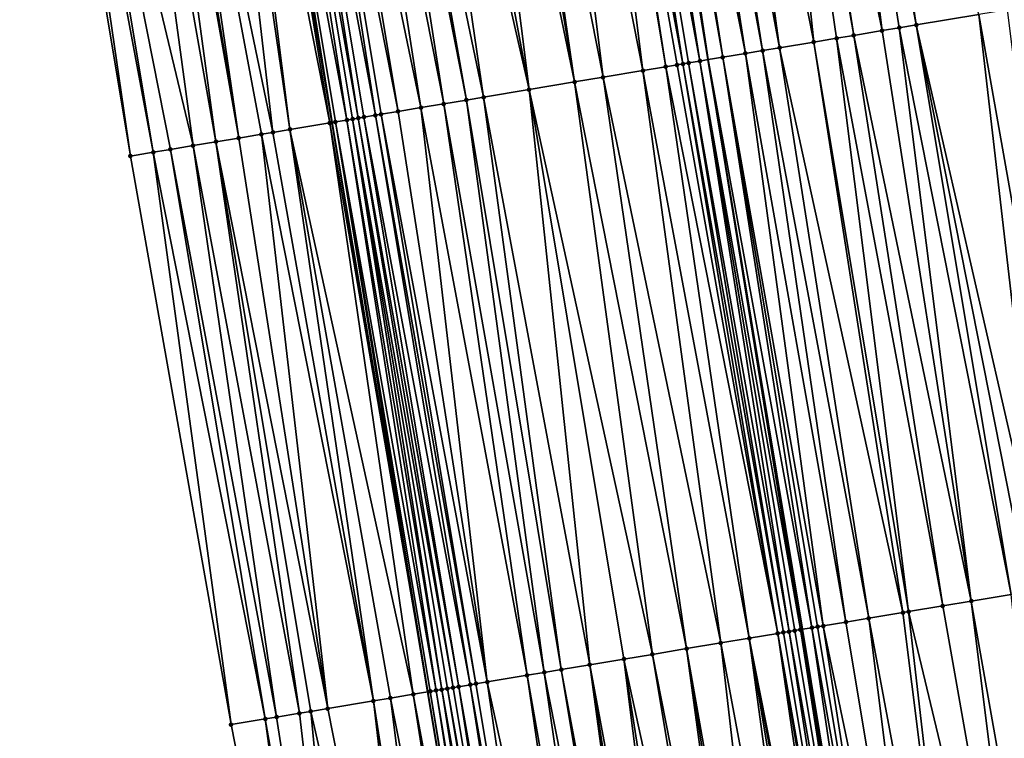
# Model space of a CAD drawing. Header units: feet. Extents: x 2004186 to 2014793, y 836912 to 864902.
# Tile 60 of 256: x 2010700 to 2010734, y 838800 to 838825. Entities that reach past the tile are written whole.
import ezdxf

# ---------------------------------------------------------------- set-up
doc = ezdxf.new("R2010")
doc.units = ezdxf.units.FT
doc.header["$LTSCALE"] = 100
doc.header["$MEASUREMENT"] = 0
for name, color, linetype, lineweight in [('EP_Travel Lane', 5, 'Continuous', 40), ('GPL_Skip Line', 2, 'Continuous', 40), ('Road Shots', 4, 'Continuous', 200), ('Road X-Section', 30, 'Continuous', 13)]:
    doc.layers.add(name, color=color, linetype=linetype, lineweight=lineweight)
doc.layers.add('I-77 SB_MM21-27-Surface-Border', color=7, linetype='Continuous')
doc.layers.add('I-77 SB_MM21-27-Surface-TIN', color=7, linetype='Continuous')

msp = doc.modelspace()

# ---------------------------------------------------------------- linework, layer by layer
at = {"layer": 'EP_Travel Lane'}
msp.add_polyline3d([(2010737.655808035, 838663.5846829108, 336.5289589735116), (2010734.349612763, 838683.306958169, 336.1584794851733), (2010731.043587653, 838703.0282183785, 335.8164885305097), (2010727.737536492, 838722.7496339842, 335.445164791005), (2010724.431395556, 838742.4715851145, 335.0739262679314), (2010721.126314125, 838762.1872160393, 334.6534164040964), (2010717.823790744, 838781.8875875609, 334.2796812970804), (2010714.517765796, 838801.6088467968, 333.8752959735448), (2010711.211708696, 838821.3302978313, 333.5080483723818), (2010707.905695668, 838841.0514859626, 333.1194361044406), (2010704.599668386, 838860.7727591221, 332.7477164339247), (2010701.31809101, 838880.6679107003, 332.3697871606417), (2010698.178557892, 838900.2814350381, 331.9895608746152), (2010695.062147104, 838920.0207179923, 331.6087217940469), (2010691.951200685, 838939.7253897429, 331.2219086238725), (2010688.832852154, 838959.4769463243, 330.849229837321), (2010685.713309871, 838979.2360641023, 330.4957122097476), (2010682.557209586, 838998.9693545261, 330.1328863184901)], dxfattribs=at)
at = {"layer": 'GPL_Skip Line'}
msp.add_polyline3d([(2010750.367047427, 838665.6936070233, 336.7888659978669), (2010747.100887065, 838685.4217515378, 336.404670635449), (2010743.834805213, 838705.149421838, 336.0325966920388), (2010740.568739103, 838724.876997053, 335.6381390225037), (2010737.302553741, 838744.6052925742, 335.266714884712), (2010734.036848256, 838764.3306895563, 334.8815007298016), (2010730.772435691, 838784.0482770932, 334.4930614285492), (2010727.506295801, 838803.7762979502, 334.1080396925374), (2010724.240141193, 838823.5044077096, 333.7415232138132), (2010720.973913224, 838843.2329605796, 333.3961509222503), (2010717.669784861, 838862.9544825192, 333.0178327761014), (2010714.44341832, 838882.7694372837, 332.6201112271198), (2010711.342535, 838902.4597906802, 332.2265500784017), (2010708.17743877, 838922.1981546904, 331.8566821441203), (2010704.898222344, 838941.8991542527, 331.5020541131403), (2010701.554104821, 838961.6087121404, 331.1166306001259), (2010698.209082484, 838981.3236028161, 330.737704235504), (2010694.878118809, 839001.0287114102, 330.3897662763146)], dxfattribs=at)
at = {"layer": 'I-77 SB_MM21-27-Surface-Border', "color": 3, "linetype": 'ByBlock', "lineweight": -2}
msp.add_polyline3d([(2010734.337000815, 838663.034767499, 336.496269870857), (2010730.282657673, 838682.6329244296, 336.1057350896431), (2010727.21508574, 838702.393204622, 335.7456162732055), (2010722.371591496, 838721.8600565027, 335.3682595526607), (2010718.711778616, 838741.5241396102, 335.0273288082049), (2010715.247907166, 838761.2123987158, 334.6093363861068), (2010711.581007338, 838780.8465231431, 334.2089059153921), (2010707.704265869, 838800.4728627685, 333.8067905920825), (2010704.2220327, 838820.1652578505, 333.4545269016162), (2010700.937210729, 838839.8897376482, 333.0523599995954), (2010697.849630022, 838859.6473225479, 332.6777965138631), (2010695.188057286, 838879.6877958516, 332.323686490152), (2010692.403490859, 838899.3273310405, 331.960470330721), (2010690.327000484, 838919.2361042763, 331.6040598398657), (2010688.825763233, 838939.2017480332, 331.2144851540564), (2010687.103591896, 838959.1882503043, 330.8689807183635), (2010684.204075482, 838978.9842045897, 330.4831046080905), (2010679.142003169, 838998.3987579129, 330.0737423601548)], dxfattribs=at)
at = {"layer": 'I-77 SB_MM21-27-Surface-TIN', "color": 128, "linetype": 'ByBlock', "lineweight": -2}
for points in [[(2010727.766242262, 838844.3666948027, 333.5341931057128), (2010726.188074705, 838844.1032797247, 333.5022831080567), (2010730.262120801, 838824.5096647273, 333.8676094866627)], [(2010728.555330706, 838844.4983743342, 333.5486030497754), (2010727.766242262, 838844.3666948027, 333.5341931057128), (2010731.445755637, 838824.7071709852, 333.8881907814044)], [(2010727.766242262, 838844.3666948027, 333.5341931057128), (2010730.85393337, 838824.6084469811, 333.879482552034), (2010731.445755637, 838824.7071709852, 333.8881907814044)], [(2010727.766242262, 838844.3666948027, 333.5341931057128), (2010730.262120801, 838824.5096647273, 333.8676094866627), (2010730.85393337, 838824.6084469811, 333.879482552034)], [(2010728.555330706, 838844.4983743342, 333.5486030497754), (2010731.445755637, 838824.7071709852, 333.8881907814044), (2010733.615731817, 838825.0693920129, 333.9327810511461)], [(2010725.793543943, 838844.0373591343, 333.490619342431), (2010724.018112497, 838843.7409747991, 333.4523830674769), (2010727.894881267, 838824.1144712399, 333.8166143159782)], [(2010726.188074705, 838844.1032797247, 333.5022831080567), (2010725.793543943, 838844.0373591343, 333.490619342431), (2010729.275776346, 838824.3449686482, 333.8446160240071)], [(2010725.793543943, 838844.0373591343, 333.490619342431), (2010728.683961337, 838824.2462010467, 333.8335390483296), (2010729.275776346, 838824.3449686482, 333.8446160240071)], [(2010725.793543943, 838844.0373591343, 333.490619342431), (2010727.894881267, 838824.1144712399, 333.8166143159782), (2010728.683961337, 838824.2462010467, 333.8335390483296)], [(2010726.188074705, 838844.1032797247, 333.5022831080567), (2010729.275776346, 838824.3449686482, 333.8446160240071), (2010730.262120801, 838824.5096647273, 333.8676094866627)], [(2010724.018112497, 838843.7409747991, 333.4523830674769), (2010723.031742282, 838843.5764333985, 333.4375710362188), (2010726.711255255, 838823.9169119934, 333.7931540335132)], [(2010724.018112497, 838843.7409747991, 333.4523830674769), (2010726.711255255, 838823.9169119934, 333.7931540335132), (2010727.894881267, 838824.1144712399, 333.8166143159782)], [(2010721.256308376, 838843.2800638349, 333.4001496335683), (2010721.059031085, 838843.2471750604, 333.3982632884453), (2010724.240141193, 838823.5044077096, 333.7415232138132)], [(2010721.650827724, 838843.3460529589, 333.4155941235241), (2010721.256308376, 838843.2800638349, 333.4001496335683), (2010724.738538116, 838823.5876893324, 333.7563762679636)], [(2010721.256308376, 838843.2800638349, 333.4001496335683), (2010724.240141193, 838823.5044077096, 333.7415232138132), (2010724.738538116, 838823.5876893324, 333.7563762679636)], [(2010722.439915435, 838843.477736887, 333.4302466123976), (2010721.650827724, 838843.3460529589, 333.4155941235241), (2010725.527607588, 838823.7194827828, 333.77675889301)], [(2010721.650827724, 838843.3460529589, 333.4155941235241), (2010724.738538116, 838823.5876893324, 333.7563762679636), (2010725.527607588, 838823.7194827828, 333.77675889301)], [(2010722.834462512, 838843.5435595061, 333.4365056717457), (2010722.439915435, 838843.477736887, 333.4302466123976), (2010726.11942555, 838823.8182326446, 333.7868720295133)], [(2010722.439915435, 838843.477736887, 333.4302466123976), (2010725.527607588, 838823.7194827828, 333.77675889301), (2010726.11942555, 838823.8182326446, 333.7868720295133)], [(2010723.031742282, 838843.5764333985, 333.4375710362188), (2010722.834462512, 838843.5435595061, 333.4365056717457), (2010726.11942555, 838823.8182326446, 333.7868720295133)], [(2010723.031742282, 838843.5764333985, 333.4375710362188), (2010726.11942555, 838823.8182326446, 333.7868720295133), (2010726.711255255, 838823.9169119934, 333.7931540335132)], [(2010719.480867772, 838842.9837344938, 333.3649471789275), (2010718.099997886, 838842.7530858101, 333.3281722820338), (2010721.976775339, 838823.1265301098, 333.6914402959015)], [(2010719.678139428, 838843.0166571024, 333.3687000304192), (2010719.480867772, 838842.9837344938, 333.3649471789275), (2010722.76584791, 838823.2583049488, 333.7108117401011)], [(2010719.480867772, 838842.9837344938, 333.3649471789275), (2010721.976775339, 838823.1265301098, 333.6914402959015), (2010722.76584791, 838823.2583049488, 333.7108117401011)], [(2010720.269939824, 838843.1155124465, 333.3847866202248), (2010719.678139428, 838843.0166571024, 333.3687000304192), (2010723.357645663, 838823.3571761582, 333.7275179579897)], [(2010719.678139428, 838843.0166571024, 333.3687000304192), (2010723.160374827, 838823.3242486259, 333.7235540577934), (2010723.357645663, 838823.3571761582, 333.7275179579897)], [(2010719.678139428, 838843.0166571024, 333.3687000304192), (2010722.76584791, 838823.2583049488, 333.7108117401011), (2010723.160374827, 838823.3242486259, 333.7235540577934)], [(2010720.664478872, 838843.1813832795, 333.3937054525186), (2010720.269939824, 838843.1155124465, 333.3847866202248), (2010723.949478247, 838823.4558382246, 333.7328609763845)], [(2010720.269939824, 838843.1155124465, 333.3847866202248), (2010723.554927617, 838823.390036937, 333.727854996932), (2010723.949478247, 838823.4558382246, 333.7328609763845)], [(2010720.269939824, 838843.1155124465, 333.3847866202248), (2010723.357645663, 838823.3571761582, 333.7275179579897), (2010723.554927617, 838823.390036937, 333.727854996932)], [(2010720.861762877, 838843.2142317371, 333.3933676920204), (2010720.664478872, 838843.1813832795, 333.3937054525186), (2010723.949478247, 838823.4558382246, 333.7328609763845)], [(2010720.861762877, 838843.2142317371, 333.3933676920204), (2010724.240141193, 838823.5044077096, 333.7415232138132), (2010720.973913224, 838843.2329605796, 333.3961509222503)], [(2010720.861762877, 838843.2142317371, 333.3933676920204), (2010723.949478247, 838823.4558382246, 333.7328609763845), (2010724.240141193, 838823.5044077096, 333.7415232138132)], [(2010721.059031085, 838843.2471750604, 333.3982632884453), (2010720.973913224, 838843.2329605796, 333.3961509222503), (2010724.240141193, 838823.5044077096, 333.7415232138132)], [(2010718.099997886, 838842.7530858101, 333.3281722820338), (2010716.71911634, 838842.5225071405, 333.2952597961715), (2010720.595861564, 838822.8961449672, 333.6695382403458)], [(2010718.099997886, 838842.7530858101, 333.3281722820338), (2010720.595861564, 838822.8961449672, 333.6695382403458), (2010721.976775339, 838823.1265301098, 333.6914402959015)], [(2010715.535491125, 838842.3249431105, 333.2711771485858), (2010714.3518624, 838842.1274001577, 333.2482572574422), (2010718.03134687, 838822.4680499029, 333.6159893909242)], [(2010716.324568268, 838842.4566904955, 333.2893303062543), (2010715.535491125, 838842.3249431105, 333.2711771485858), (2010719.609520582, 838822.7314280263, 333.6454113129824)], [(2010715.535491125, 838842.3249431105, 333.2711771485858), (2010718.03134687, 838822.4680499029, 333.6159893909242), (2010719.609520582, 838822.7314280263, 333.6454113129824)], [(2010716.71911634, 838842.5225071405, 333.2952597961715), (2010716.324568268, 838842.4566904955, 333.2893303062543), (2010719.609520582, 838822.7314280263, 333.6454113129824)], [(2010716.71911634, 838842.5225071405, 333.2952597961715), (2010719.609520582, 838822.7314280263, 333.6454113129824), (2010720.595861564, 838822.8961449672, 333.6695382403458)], [(2010713.562769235, 838841.9957489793, 333.2354114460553), (2010712.379132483, 838841.7982542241, 333.2151504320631), (2010716.453154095, 838822.2047862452, 333.5927866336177)], [(2010714.3518624, 838842.1274001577, 333.2482572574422), (2010713.562769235, 838841.9957489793, 333.2354114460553), (2010718.03134687, 838822.4680499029, 333.6159893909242)], [(2010713.562769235, 838841.9957489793, 333.2354114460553), (2010716.453154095, 838822.2047862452, 333.5927866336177), (2010718.03134687, 838822.4680499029, 333.6159893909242)], [(2010711.195500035, 838841.600733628, 333.1934638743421), (2010710.209130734, 838841.4361867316, 333.1783486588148), (2010714.283163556, 838821.8426514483, 333.5528814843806)], [(2010711.984581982, 838841.7324521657, 333.2100256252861), (2010711.195500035, 838841.600733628, 333.1934638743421), (2010715.072249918, 838821.9743434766, 333.567753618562)], [(2010711.195500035, 838841.600733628, 333.1934638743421), (2010714.283163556, 838821.8426514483, 333.5528814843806), (2010715.072249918, 838821.9743434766, 333.567753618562)], [(2010712.379132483, 838841.7982542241, 333.2151504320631), (2010711.984581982, 838841.7324521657, 333.2100256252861), (2010715.861342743, 838822.105996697, 333.580517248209)], [(2010711.984581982, 838841.7324521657, 333.2100256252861), (2010715.072249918, 838821.9743434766, 333.567753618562), (2010715.861342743, 838822.105996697, 333.580517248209)], [(2010712.379132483, 838841.7982542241, 333.2151504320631), (2010715.861342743, 838822.105996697, 333.580517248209), (2010716.453154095, 838822.2047862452, 333.5927866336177)], [(2010709.025570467, 838841.2382327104, 333.1327517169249), (2010708.63102982, 838841.1723714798, 333.124362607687), (2010712.113242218, 838821.4801011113, 333.4903991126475)], [(2010709.617329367, 838841.3373372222, 333.1625839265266), (2010709.025570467, 838841.2382327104, 333.1327517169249), (2010712.704994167, 838821.5792473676, 333.5220492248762)], [(2010709.025570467, 838841.2382327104, 333.1327517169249), (2010712.310504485, 838821.5130801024, 333.4971588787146), (2010712.704994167, 838821.5792473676, 333.5220492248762)], [(2010709.025570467, 838841.2382327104, 333.1327517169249), (2010712.113242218, 838821.4801011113, 333.4903991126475), (2010712.310504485, 838821.5130801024, 333.4971588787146)], [(2010710.209130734, 838841.4361867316, 333.1783486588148), (2010709.617329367, 838841.3373372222, 333.1625839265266), (2010713.494063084, 838821.7110441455, 333.5426126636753)], [(2010709.617329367, 838841.3373372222, 333.1625839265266), (2010712.902252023, 838821.6122528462, 333.5302481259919), (2010713.494063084, 838821.7110441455, 333.5426126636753)], [(2010709.617329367, 838841.3373372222, 333.1625839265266), (2010712.704994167, 838821.5792473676, 333.5220492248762), (2010712.902252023, 838821.6122528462, 333.5302481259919)], [(2010710.209130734, 838841.4361867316, 333.1783486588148), (2010713.494063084, 838821.7110441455, 333.5426126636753), (2010714.283163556, 838821.8426514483, 333.5528814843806)], [(2010706.855550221, 838840.8762762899, 333.1020773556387), (2010705.080042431, 838840.5803503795, 333.0891305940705), (2010709.153990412, 838820.9873245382, 333.4926843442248)], [(2010707.250102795, 838840.9420659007, 333.1065154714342), (2010706.855550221, 838840.8762762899, 333.1020773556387), (2010709.745833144, 838821.0859256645, 333.4947163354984)], [(2010706.855550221, 838840.8762762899, 333.1020773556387), (2010709.153990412, 838820.9873245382, 333.4926843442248), (2010709.745833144, 838821.0859256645, 333.4947163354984)], [(2010707.250102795, 838840.9420659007, 333.1065154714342), (2010711.126769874, 838821.3161729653, 333.5091291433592), (2010707.905695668, 838841.0514859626, 333.1194361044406)], [(2010707.250102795, 838840.9420659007, 333.1065154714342), (2010709.745833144, 838821.0859256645, 333.4947163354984), (2010711.126769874, 838821.3161729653, 333.5091291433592)], [(2010708.039187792, 838841.0737661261, 333.1220670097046), (2010707.905695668, 838841.0514859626, 333.1194361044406), (2010711.211708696, 838821.3302978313, 333.5080483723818)], [(2010711.126769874, 838821.3161729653, 333.5091291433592), (2010711.211708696, 838821.3302978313, 333.5080483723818), (2010707.905695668, 838841.0514859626, 333.1194361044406)], [(2010708.63102982, 838841.1723714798, 333.124362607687), (2010708.039187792, 838841.0737661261, 333.1220670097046), (2010711.718668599, 838821.4144378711, 333.4928935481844)], [(2010708.039187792, 838841.0737661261, 333.1220670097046), (2010711.211708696, 838821.3302978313, 333.5080483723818), (2010711.324060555, 838821.3489813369, 333.506618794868)], [(2010708.039187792, 838841.0737661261, 333.1220670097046), (2010711.324060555, 838821.3489813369, 333.506618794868), (2010711.718668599, 838821.4144378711, 333.4928935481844)], [(2010708.63102982, 838841.1723714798, 333.124362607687), (2010711.915962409, 838821.4472274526, 333.489362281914), (2010712.113242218, 838821.4801011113, 333.4903991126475)], [(2010708.63102982, 838841.1723714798, 333.124362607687), (2010711.718668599, 838821.4144378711, 333.4928935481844), (2010711.915962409, 838821.4472274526, 333.489362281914)], [(2010705.080042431, 838840.5803503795, 333.0891305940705), (2010704.685493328, 838840.5145399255, 333.083542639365), (2010707.97031873, 838820.7900395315, 333.4841241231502)], [(2010705.080042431, 838840.5803503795, 333.0891305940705), (2010708.75944001, 838820.9215218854, 333.4876041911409), (2010709.153990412, 838820.9873245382, 333.4926843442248)], [(2010705.080042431, 838840.5803503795, 333.0891305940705), (2010707.97031873, 838820.7900395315, 333.4841241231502), (2010708.75944001, 838820.9215218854, 333.4876041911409)], [(2010703.699111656, 838840.3500673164, 333.0725255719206), (2010701.726292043, 838840.0214599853, 333.0691313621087), (2010706.392083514, 838820.5270307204, 333.474767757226)], [(2010704.488213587, 838840.4816658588, 333.0824676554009), (2010703.699111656, 838840.3500673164, 333.0725255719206), (2010707.181206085, 838820.6585053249, 333.4778267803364)], [(2010703.699111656, 838840.3500673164, 333.0725255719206), (2010706.392083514, 838820.5270307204, 333.474767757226), (2010707.181206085, 838820.6585053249, 333.4778267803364)], [(2010704.685493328, 838840.5145399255, 333.083542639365), (2010704.488213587, 838840.4816658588, 333.0824676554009), (2010707.97031873, 838820.7900395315, 333.4841241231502)], [(2010704.488213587, 838840.4816658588, 333.0824676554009), (2010707.181206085, 838820.6585053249, 333.4778267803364), (2010707.97031873, 838820.7900395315, 333.4841241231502)], [(2010701.331734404, 838839.9557007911, 333.0663712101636), (2010700.937210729, 838839.8897376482, 333.0523599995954), (2010704.2220327, 838820.1652578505, 333.4545269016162)], [(2010701.726292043, 838840.0214599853, 333.0691313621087), (2010701.331734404, 838839.9557007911, 333.0663712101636), (2010705.011140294, 838820.296822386, 333.4624720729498)], [(2010701.331734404, 838839.9557007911, 333.0663712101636), (2010704.2220327, 838820.1652578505, 333.4545269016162), (2010705.011140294, 838820.296822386, 333.4624720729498)], [(2010701.726292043, 838840.0214599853, 333.0691313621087), (2010705.602968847, 838820.3955086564, 333.4691301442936), (2010706.392083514, 838820.5270307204, 333.474767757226)], [(2010701.726292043, 838840.0214599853, 333.0691313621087), (2010705.011140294, 838820.296822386, 333.4624720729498), (2010705.602968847, 838820.3955086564, 333.4691301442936)], [(2010734.602084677, 838825.2340376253, 333.953032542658), (2010733.615731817, 838825.0693920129, 333.9327810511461), (2010737.097936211, 838805.3771697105, 334.2943991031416)], [(2010733.615731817, 838825.0693920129, 333.9327810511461), (2010731.445755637, 838824.7071709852, 333.8881907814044), (2010735.914323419, 838805.1795310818, 334.2666271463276)], [(2010733.615731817, 838825.0693920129, 333.9327810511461), (2010735.914323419, 838805.1795310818, 334.2666271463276), (2010737.097936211, 838805.3771697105, 334.2943991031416)], [(2010730.262120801, 838824.5096647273, 333.8676094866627), (2010729.275776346, 838824.3449686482, 333.8446160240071), (2010733.349791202, 838804.7515412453, 334.2187984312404)], [(2010730.85393337, 838824.6084469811, 333.879482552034), (2010730.262120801, 838824.5096647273, 333.8676094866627), (2010733.349791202, 838804.7515412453, 334.2187984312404)], [(2010731.445755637, 838824.7071709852, 333.8881907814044), (2010730.85393337, 838824.6084469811, 333.879482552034), (2010734.730703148, 838804.9819373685, 334.2412955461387)], [(2010730.85393337, 838824.6084469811, 333.879482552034), (2010733.349791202, 838804.7515412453, 334.2187984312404), (2010734.730703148, 838804.9819373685, 334.2412955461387)], [(2010731.445755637, 838824.7071709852, 333.8881907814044), (2010735.322511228, 838805.080746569, 334.2546320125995), (2010735.914323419, 838805.1795310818, 334.2666271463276)], [(2010731.445755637, 838824.7071709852, 333.8881907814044), (2010734.730703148, 838804.9819373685, 334.2412955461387), (2010735.322511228, 838805.080746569, 334.2546320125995)], [(2010728.683961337, 838824.2462010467, 333.8335390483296), (2010727.894881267, 838824.1144712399, 333.8166143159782), (2010731.179796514, 838804.3894313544, 334.1802489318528)], [(2010729.275776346, 838824.3449686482, 333.8446160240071), (2010728.683961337, 838824.2462010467, 333.8335390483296), (2010732.363443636, 838804.5868638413, 334.1968207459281)], [(2010728.683961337, 838824.2462010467, 333.8335390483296), (2010731.179796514, 838804.3894313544, 334.1802489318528), (2010732.363443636, 838804.5868638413, 334.1968207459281)], [(2010729.275776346, 838824.3449686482, 333.8446160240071), (2010732.363443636, 838804.5868638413, 334.1968207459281), (2010733.349791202, 838804.7515412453, 334.2187984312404)], [(2010726.711255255, 838823.9169119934, 333.7931540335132), (2010726.11942555, 838823.8182326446, 333.7868720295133), (2010729.798884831, 838804.159033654, 334.1576661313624)], [(2010727.894881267, 838824.1144712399, 333.8166143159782), (2010726.711255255, 838823.9169119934, 333.7931540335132), (2010730.982527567, 838804.3564924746, 334.1756687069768)], [(2010726.711255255, 838823.9169119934, 333.7931540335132), (2010729.798884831, 838804.159033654, 334.1576661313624), (2010730.982527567, 838804.3564924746, 334.1756687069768)], [(2010727.894881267, 838824.1144712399, 333.8166143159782), (2010730.982527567, 838804.3564924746, 334.1756687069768), (2010731.179796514, 838804.3894313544, 334.1802489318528)], [(2010723.949478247, 838823.4558382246, 333.7328609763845), (2010727.431643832, 838803.7638489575, 334.1071512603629), (2010724.240141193, 838823.5044077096, 333.7415232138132)], [(2010724.738538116, 838823.5876893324, 333.7563762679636), (2010724.240141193, 838823.5044077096, 333.7415232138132), (2010727.826195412, 838803.8296445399, 334.1118468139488)], [(2010727.431643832, 838803.7638489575, 334.1071512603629), (2010727.506295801, 838803.7762979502, 334.1080396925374), (2010724.240141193, 838823.5044077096, 333.7415232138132)], [(2010727.826195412, 838803.8296445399, 334.1118468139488), (2010724.240141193, 838823.5044077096, 333.7415232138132), (2010727.506295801, 838803.7762979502, 334.1080396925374)], [(2010725.527607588, 838823.7194827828, 333.77675889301), (2010724.738538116, 838823.5876893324, 333.7563762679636), (2010728.220707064, 838803.8956798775, 334.12956880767)], [(2010724.738538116, 838823.5876893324, 333.7563762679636), (2010728.023445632, 838803.8626958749, 334.1225369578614), (2010728.220707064, 838803.8956798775, 334.12956880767)], [(2010724.738538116, 838823.5876893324, 333.7563762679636), (2010727.826195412, 838803.8296445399, 334.1118468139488), (2010728.023445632, 838803.8626958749, 334.1225369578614)], [(2010726.11942555, 838823.8182326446, 333.7868720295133), (2010725.527607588, 838823.7194827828, 333.77675889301), (2010729.009786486, 838804.0274135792, 334.146704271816)], [(2010725.527607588, 838823.7194827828, 333.77675889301), (2010728.220707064, 838803.8956798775, 334.12956880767), (2010729.009786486, 838804.0274135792, 334.146704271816)], [(2010726.11942555, 838823.8182326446, 333.7868720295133), (2010729.009786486, 838804.0274135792, 334.146704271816), (2010729.798884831, 838804.159033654, 334.1576661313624)], [(2010722.76584791, 838823.2583049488, 333.7108117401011), (2010721.976775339, 838823.1265301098, 333.6914402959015), (2010725.656192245, 838803.4675855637, 334.0760636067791)], [(2010723.160374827, 838823.3242486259, 333.7235540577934), (2010722.76584791, 838823.2583049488, 333.7108117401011), (2010726.642536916, 838803.6322803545, 334.0989859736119)], [(2010722.76584791, 838823.2583049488, 333.7108117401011), (2010725.656192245, 838803.4675855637, 334.0760636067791), (2010726.642536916, 838803.6322803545, 334.0989859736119)], [(2010723.357645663, 838823.3571761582, 333.7275179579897), (2010723.160374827, 838823.3242486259, 333.7235540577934), (2010726.642536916, 838803.6322803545, 334.0989859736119)], [(2010723.554927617, 838823.390036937, 333.727854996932), (2010723.357645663, 838823.3571761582, 333.7275179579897), (2010726.839816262, 838803.6651567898, 334.1001734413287)], [(2010723.357645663, 838823.3571761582, 333.7275179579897), (2010726.642536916, 838803.6322803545, 334.0989859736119), (2010726.839816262, 838803.6651567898, 334.1001734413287)], [(2010723.949478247, 838823.4558382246, 333.7328609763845), (2010723.554927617, 838823.390036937, 333.727854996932), (2010727.037077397, 838803.6981425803, 334.1073024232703)], [(2010723.554927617, 838823.390036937, 333.727854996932), (2010726.839816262, 838803.6651567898, 334.1001734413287), (2010727.037077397, 838803.6981425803, 334.1073024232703)], [(2010723.949478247, 838823.4558382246, 333.7328609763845), (2010727.234352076, 838803.7310470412, 334.1100125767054), (2010727.431643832, 838803.7638489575, 334.1071512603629)], [(2010723.949478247, 838823.4558382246, 333.7328609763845), (2010727.037077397, 838803.6981425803, 334.1073024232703), (2010727.234352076, 838803.7310470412, 334.1100125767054)], [(2010720.595861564, 838822.8961449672, 333.6695382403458), (2010719.609520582, 838822.7314280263, 333.6454113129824), (2010723.486195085, 838803.105490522, 334.0383209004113)], [(2010721.976775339, 838823.1265301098, 333.6914402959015), (2010720.595861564, 838822.8961449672, 333.6695382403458), (2010724.669829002, 838803.3030022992, 334.0592007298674)], [(2010720.595861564, 838822.8961449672, 333.6695382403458), (2010723.486195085, 838803.105490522, 334.0383209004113), (2010724.669829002, 838803.3030022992, 334.0592007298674)], [(2010721.976775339, 838823.1265301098, 333.6914402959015), (2010724.669829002, 838803.3030022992, 334.0592007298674), (2010725.656192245, 838803.4675855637, 334.0760636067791)], [(2010718.03134687, 838822.4680499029, 333.6159893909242), (2010716.453154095, 838822.2047862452, 333.5927866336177), (2010720.132581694, 838802.5457774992, 333.9739280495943)], [(2010719.609520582, 838822.7314280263, 333.6454113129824), (2010718.03134687, 838822.4680499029, 333.6159893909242), (2010722.302592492, 838802.9077906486, 334.0072213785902)], [(2010718.03134687, 838822.4680499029, 333.6159893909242), (2010721.316233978, 838802.7431789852, 333.9888155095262), (2010722.302592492, 838802.9077906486, 334.0072213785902)], [(2010718.03134687, 838822.4680499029, 333.6159893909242), (2010720.132581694, 838802.5457774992, 333.9739280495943), (2010721.316233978, 838802.7431789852, 333.9888155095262)], [(2010719.609520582, 838822.7314280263, 333.6454113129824), (2010722.302592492, 838802.9077906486, 334.0072213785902), (2010723.486195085, 838803.105490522, 334.0383209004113)], [(2010716.453154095, 838822.2047862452, 333.5927866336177), (2010715.861342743, 838822.105996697, 333.580517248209), (2010719.146219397, 838802.3811885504, 333.9567563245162)], [(2010716.453154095, 838822.2047862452, 333.5927866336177), (2010719.146219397, 838802.3811885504, 333.9567563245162), (2010720.132581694, 838802.5457774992, 333.9739280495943)], [(2010714.283163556, 838821.8426514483, 333.5528814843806), (2010713.494063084, 838821.7110441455, 333.5426126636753), (2010716.581675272, 838801.9532702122, 333.9128122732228)], [(2010715.072249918, 838821.9743434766, 333.567753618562), (2010714.283163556, 838821.8426514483, 333.5528814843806), (2010717.962583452, 838802.183688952, 333.9365381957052)], [(2010714.283163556, 838821.8426514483, 333.5528814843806), (2010716.581675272, 838801.9532702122, 333.9128122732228), (2010717.962583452, 838802.183688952, 333.9365381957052)], [(2010715.861342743, 838822.105996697, 333.580517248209), (2010715.072249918, 838821.9743434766, 333.567753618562), (2010718.554398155, 838802.2824583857, 333.9477140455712)], [(2010715.072249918, 838821.9743434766, 333.567753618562), (2010717.962583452, 838802.183688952, 333.9365381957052), (2010718.554398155, 838802.2824583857, 333.9477140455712)], [(2010715.861342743, 838822.105996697, 333.580517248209), (2010718.554398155, 838802.2824583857, 333.9477140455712), (2010719.146219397, 838802.3811885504, 333.9567563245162)], [(2010711.915962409, 838821.4472274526, 333.489362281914), (2010711.718668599, 838821.4144378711, 333.4928935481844), (2010715.003546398, 838801.6896228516, 333.8687638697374)], [(2010712.113242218, 838821.4801011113, 333.4903991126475), (2010711.915962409, 838821.4472274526, 333.489362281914), (2010715.398114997, 838801.7553162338, 333.8679066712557)], [(2010711.915962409, 838821.4472274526, 333.489362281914), (2010715.200836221, 838801.7224363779, 333.8665333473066), (2010715.398114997, 838801.7553162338, 333.8679066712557)], [(2010711.915962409, 838821.4472274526, 333.489362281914), (2010715.003546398, 838801.6896228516, 333.8687638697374), (2010715.200836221, 838801.7224363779, 333.8665333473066)], [(2010712.310504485, 838821.5130801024, 333.4971588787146), (2010712.113242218, 838821.4801011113, 333.4903991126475), (2010715.595380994, 838801.7882728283, 333.8734493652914)], [(2010712.113242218, 838821.4801011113, 333.4903991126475), (2010715.398114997, 838801.7553162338, 333.8679066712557), (2010715.595380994, 838801.7882728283, 333.8734493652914)], [(2010712.704994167, 838821.5792473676, 333.5220492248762), (2010712.310504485, 838821.5130801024, 333.4971588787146), (2010715.989880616, 838801.8543804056, 333.8950962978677)], [(2010712.310504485, 838821.5130801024, 333.4971588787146), (2010715.595380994, 838801.7882728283, 333.8734493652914), (2010715.989880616, 838801.8543804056, 333.8950962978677)], [(2010712.902252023, 838821.6122528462, 333.5302481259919), (2010712.704994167, 838821.5792473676, 333.5220492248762), (2010716.187136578, 838801.8873972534, 333.9039126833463)], [(2010712.704994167, 838821.5792473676, 333.5220492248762), (2010715.989880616, 838801.8543804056, 333.8950962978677), (2010716.187136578, 838801.8873972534, 333.9039126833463)], [(2010713.494063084, 838821.7110441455, 333.5426126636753), (2010712.902252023, 838821.6122528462, 333.5302481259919), (2010716.581675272, 838801.9532702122, 333.9128122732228)], [(2010712.902252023, 838821.6122528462, 333.5302481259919), (2010716.187136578, 838801.8873972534, 333.9039126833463), (2010716.581675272, 838801.9532702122, 333.9128122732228)], [(2010711.126769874, 838821.3161729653, 333.5091291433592), (2010709.745833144, 838821.0859256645, 333.4947163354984), (2010714.01711932, 838801.5254228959, 333.8727270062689)], [(2010711.126769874, 838821.3161729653, 333.5091291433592), (2010714.517765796, 838801.6088467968, 333.8752959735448), (2010711.211708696, 838821.3302978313, 333.5080483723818)], [(2010711.126769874, 838821.3161729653, 333.5091291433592), (2010714.01711932, 838801.5254228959, 333.8727270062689), (2010714.517765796, 838801.6088467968, 333.8752959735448)], [(2010711.324060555, 838821.3489813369, 333.506618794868), (2010711.211708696, 838821.3302978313, 333.5080483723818), (2010714.517765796, 838801.6088467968, 333.8752959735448)], [(2010711.718668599, 838821.4144378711, 333.4928935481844), (2010711.324060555, 838821.3489813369, 333.506618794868), (2010714.806245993, 838801.6568728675, 333.8744467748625)], [(2010711.324060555, 838821.3489813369, 333.506618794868), (2010714.517765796, 838801.6088467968, 333.8752959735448), (2010714.60895897, 838801.62404253, 333.8757639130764)], [(2010711.324060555, 838821.3489813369, 333.506618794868), (2010714.60895897, 838801.62404253, 333.8757639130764), (2010714.806245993, 838801.6568728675, 333.8744467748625)], [(2010711.718668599, 838821.4144378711, 333.4928935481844), (2010714.806245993, 838801.6568728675, 333.8744467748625), (2010715.003546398, 838801.6896228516, 333.8687638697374)], [(2010707.97031873, 838820.7900395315, 333.4841241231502), (2010707.181206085, 838820.6585053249, 333.4778267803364), (2010711.057963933, 838801.0320673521, 333.8435588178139)], [(2010708.75944001, 838820.9215218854, 333.4876041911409), (2010707.97031873, 838820.7900395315, 333.4841241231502), (2010711.057963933, 838801.0320673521, 333.8435588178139)], [(2010709.153990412, 838820.9873245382, 333.4926843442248), (2010708.75944001, 838820.9215218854, 333.4876041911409), (2010712.636178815, 838801.2951982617, 333.8595472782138)], [(2010708.75944001, 838820.9215218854, 333.4876041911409), (2010711.057963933, 838801.0320673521, 333.8435588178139), (2010712.636178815, 838801.2951982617, 333.8595472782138)], [(2010709.745833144, 838821.0859256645, 333.4947163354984), (2010709.153990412, 838820.9873245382, 333.4926843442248), (2010712.636178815, 838801.2951982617, 333.8595472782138)], [(2010709.745833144, 838821.0859256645, 333.4947163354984), (2010713.228017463, 838801.3938239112, 333.8629110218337), (2010714.01711932, 838801.5254228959, 333.8727270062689)], [(2010709.745833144, 838821.0859256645, 333.4947163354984), (2010712.636178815, 838801.2951982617, 333.8595472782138), (2010713.228017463, 838801.3938239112, 333.8629110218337)], [(2010706.392083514, 838820.5270307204, 333.474767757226), (2010705.602968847, 838820.3955086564, 333.4691301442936), (2010709.282483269, 838800.7359785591, 333.8219576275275)], [(2010707.181206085, 838820.6585053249, 333.4778267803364), (2010706.392083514, 838820.5270307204, 333.474767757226), (2010710.071583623, 838800.8675865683, 333.8322639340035)], [(2010706.392083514, 838820.5270307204, 333.474767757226), (2010709.282483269, 838800.7359785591, 333.8219576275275), (2010710.071583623, 838800.8675865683, 333.8322639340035)], [(2010707.181206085, 838820.6585053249, 333.4778267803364), (2010710.466141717, 838800.9333430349, 333.8348342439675), (2010711.057963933, 838801.0320673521, 333.8435588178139)], [(2010707.181206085, 838820.6585053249, 333.4778267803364), (2010710.071583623, 838800.8675865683, 333.8322639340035), (2010710.466141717, 838800.9333430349, 333.8348342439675)], [(2010705.011140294, 838820.296822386, 333.4624720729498), (2010704.2220327, 838820.1652578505, 333.4545269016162), (2010707.704265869, 838800.4728627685, 333.8067905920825)], [(2010705.602968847, 838820.3955086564, 333.4691301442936), (2010705.011140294, 838820.296822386, 333.4624720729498), (2010708.88792514, 838800.670222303, 333.8193987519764)], [(2010705.011140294, 838820.296822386, 333.4624720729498), (2010707.704265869, 838800.4728627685, 333.8067905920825), (2010708.88792514, 838800.670222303, 333.8193987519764)], [(2010705.602968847, 838820.3955086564, 333.4691301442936), (2010708.88792514, 838800.670222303, 333.8193987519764), (2010709.282483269, 838800.7359785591, 333.8219576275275)], [(2010733.349791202, 838804.7515412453, 334.2187984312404), (2010732.363443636, 838804.5868638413, 334.1968207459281), (2010735.845514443, 838784.8954436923, 334.6086369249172)], [(2010734.730703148, 838804.9819373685, 334.2412955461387), (2010733.349791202, 838804.7515412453, 334.2187984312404), (2010736.831850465, 838785.0601904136, 334.6328965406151)], [(2010733.349791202, 838804.7515412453, 334.2187984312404), (2010735.845514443, 838784.8954436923, 334.6086369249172), (2010736.831850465, 838785.0601904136, 334.6328965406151)], [(2010731.179796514, 838804.3894313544, 334.1802489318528), (2010730.982527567, 838804.3564924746, 334.1756687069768), (2010733.478298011, 838784.5001114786, 334.5534815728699)], [(2010732.363443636, 838804.5868638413, 334.1968207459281), (2010731.179796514, 838804.3894313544, 334.1802489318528), (2010735.845514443, 838784.8954436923, 334.6086369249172)], [(2010731.179796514, 838804.3894313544, 334.1802489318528), (2010733.478298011, 838784.5001114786, 334.5534815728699), (2010735.845514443, 838784.8954436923, 334.6086369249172)], [(2010729.798884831, 838804.159033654, 334.1576661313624), (2010729.009786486, 838804.0274135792, 334.146704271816), (2010732.294674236, 838784.3025388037, 334.5306875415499)], [(2010730.982527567, 838804.3564924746, 334.1756687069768), (2010729.798884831, 838804.159033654, 334.1576661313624), (2010733.478298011, 838784.5001114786, 334.5534815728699)], [(2010729.798884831, 838804.159033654, 334.1576661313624), (2010732.294674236, 838784.3025388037, 334.5306875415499), (2010733.478298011, 838784.5001114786, 334.5534815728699)], [(2010727.037077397, 838803.6981425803, 334.1073024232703), (2010726.839816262, 838803.6651567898, 334.1001734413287), (2010730.124659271, 838783.9405506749, 334.5005945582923)], [(2010727.234352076, 838803.7310470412, 334.1100125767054), (2010727.037077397, 838803.6981425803, 334.1073024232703), (2010730.519257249, 838784.0060676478, 334.4907548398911)], [(2010727.037077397, 838803.6981425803, 334.1073024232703), (2010730.124659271, 838783.9405506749, 334.5005945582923), (2010730.519257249, 838784.0060676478, 334.4907548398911)], [(2010727.431643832, 838803.7638489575, 334.1071512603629), (2010727.234352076, 838803.7310470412, 334.1100125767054), (2010730.519257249, 838784.0060676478, 334.4907548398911)], [(2010727.431643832, 838803.7638489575, 334.1071512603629), (2010730.772435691, 838784.0482770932, 334.4930614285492), (2010727.506295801, 838803.7762979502, 334.1080396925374)], [(2010727.431643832, 838803.7638489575, 334.1071512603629), (2010730.71653673, 838784.0389432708, 334.4918322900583), (2010730.772435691, 838784.0482770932, 334.4930614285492)], [(2010727.431643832, 838803.7638489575, 334.1071512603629), (2010730.519257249, 838784.0060676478, 334.4907548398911), (2010730.71653673, 838784.0389432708, 334.4918322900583)], [(2010727.826195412, 838803.8296445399, 334.1118468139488), (2010727.506295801, 838803.7762979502, 334.1080396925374), (2010730.772435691, 838784.0482770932, 334.4930614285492)], [(2010728.023445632, 838803.8626958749, 334.1225369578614), (2010727.826195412, 838803.8296445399, 334.1118468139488), (2010731.308343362, 838784.1377611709, 334.5048452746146)], [(2010727.826195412, 838803.8296445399, 334.1118468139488), (2010730.772435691, 838784.0482770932, 334.4930614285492), (2010731.308343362, 838784.1377611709, 334.5048452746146)], [(2010728.220707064, 838803.8956798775, 334.12956880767), (2010728.023445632, 838803.8626958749, 334.1225369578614), (2010731.308343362, 838784.1377611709, 334.5048452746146)], [(2010729.009786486, 838804.0274135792, 334.146704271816), (2010728.220707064, 838803.8956798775, 334.12956880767), (2010732.294674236, 838784.3025388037, 334.5306875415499)], [(2010728.220707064, 838803.8956798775, 334.12956880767), (2010731.308343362, 838784.1377611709, 334.5048452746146), (2010732.294674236, 838784.3025388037, 334.5306875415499)], [(2010725.656192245, 838803.4675855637, 334.0760636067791), (2010724.669829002, 838803.3030022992, 334.0592007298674), (2010728.349254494, 838783.6440061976, 334.4569078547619)], [(2010726.642536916, 838803.6322803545, 334.0989859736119), (2010725.656192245, 838803.4675855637, 334.0760636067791), (2010729.532845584, 838783.8417751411, 334.4897506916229)], [(2010725.656192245, 838803.4675855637, 334.0760636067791), (2010729.335585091, 838783.8087854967, 334.4828354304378), (2010729.532845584, 838783.8417751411, 334.4897506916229)], [(2010725.656192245, 838803.4675855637, 334.0760636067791), (2010728.941054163, 838783.7428659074, 334.4720614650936), (2010729.335585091, 838783.8087854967, 334.4828354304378)], [(2010725.656192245, 838803.4675855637, 334.0760636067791), (2010728.349254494, 838783.6440061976, 334.4569078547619), (2010728.941054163, 838783.7428659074, 334.4720614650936)], [(2010726.839816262, 838803.6651567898, 334.1001734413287), (2010726.642536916, 838803.6322803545, 334.0989859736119), (2010730.124659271, 838783.9405506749, 334.5005945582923)], [(2010726.642536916, 838803.6322803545, 334.0989859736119), (2010729.927381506, 838783.9076647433, 334.4989893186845), (2010730.124659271, 838783.9405506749, 334.5005945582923)], [(2010726.642536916, 838803.6322803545, 334.0989859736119), (2010729.532845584, 838783.8417751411, 334.4897506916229), (2010729.927381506, 838783.9076647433, 334.4989893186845)], [(2010723.486195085, 838803.105490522, 334.0383209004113), (2010722.302592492, 838802.9077906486, 334.0072213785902), (2010726.179267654, 838783.2818491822, 334.4181679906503)], [(2010724.669829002, 838803.3030022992, 334.0592007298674), (2010723.486195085, 838803.105490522, 334.0383209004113), (2010726.968335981, 838783.413649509, 334.4377267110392)], [(2010723.486195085, 838803.105490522, 334.0383209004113), (2010726.573798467, 838783.3477694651, 334.428977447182), (2010726.968335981, 838783.413649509, 334.4377267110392)], [(2010723.486195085, 838803.105490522, 334.0383209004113), (2010726.179267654, 838783.2818491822, 334.4181679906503), (2010726.573798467, 838783.3477694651, 334.428977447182)], [(2010724.669829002, 838803.3030022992, 334.0592007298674), (2010726.968335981, 838783.413649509, 334.4377267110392), (2010728.349254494, 838783.6440061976, 334.4569078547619)], [(2010721.316233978, 838802.7431789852, 333.9888155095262), (2010720.132581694, 838802.5457774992, 333.9739280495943), (2010723.811994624, 838782.8868568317, 334.3804133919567)], [(2010722.302592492, 838802.9077906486, 334.0072213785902), (2010721.316233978, 838802.7431789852, 333.9888155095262), (2010725.587456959, 838783.1830556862, 334.4064044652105)], [(2010721.316233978, 838802.7431789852, 333.9888155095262), (2010724.403819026, 838782.9855680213, 334.3879628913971), (2010725.587456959, 838783.1830556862, 334.4064044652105)], [(2010721.316233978, 838802.7431789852, 333.9888155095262), (2010723.811994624, 838782.8868568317, 334.3804133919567), (2010724.403819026, 838782.9855680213, 334.3879628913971)], [(2010722.302592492, 838802.9077906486, 334.0072213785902), (2010725.587456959, 838783.1830556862, 334.4064044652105), (2010726.179267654, 838783.2818491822, 334.4181679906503)], [(2010719.146219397, 838802.3811885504, 333.9567563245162), (2010718.554398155, 838802.2824583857, 333.9477140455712), (2010722.43109087, 838782.6564115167, 334.3566946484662)], [(2010720.132581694, 838802.5457774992, 333.9739280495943), (2010719.146219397, 838802.3811885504, 333.9567563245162), (2010722.825631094, 838782.7222752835, 334.3646105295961)], [(2010719.146219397, 838802.3811885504, 333.9567563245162), (2010722.43109087, 838782.6564115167, 334.3566946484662), (2010722.825631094, 838782.7222752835, 334.3646105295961)], [(2010720.132581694, 838802.5457774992, 333.9739280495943), (2010723.22017892, 838782.7880934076, 334.3701895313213), (2010723.811994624, 838782.8868568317, 334.3804133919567)], [(2010720.132581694, 838802.5457774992, 333.9739280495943), (2010722.825631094, 838782.7222752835, 334.3646105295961), (2010723.22017892, 838782.7880934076, 334.3701895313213)], [(2010717.962583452, 838802.183688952, 333.9365381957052), (2010716.581675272, 838801.9532702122, 333.9128122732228), (2010720.852915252, 838782.3930448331, 334.3295563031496)], [(2010718.554398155, 838802.2824583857, 333.9477140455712), (2010717.962583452, 838802.183688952, 333.9365381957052), (2010721.44472192, 838782.4918625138, 334.3425580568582)], [(2010717.962583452, 838802.183688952, 333.9365381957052), (2010720.852915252, 838782.3930448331, 334.3295563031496), (2010721.44472192, 838782.4918625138, 334.3425580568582)], [(2010718.554398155, 838802.2824583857, 333.9477140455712), (2010721.44472192, 838782.4918625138, 334.3425580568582), (2010722.43109087, 838782.6564115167, 334.3566946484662)], [(2010714.806245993, 838801.6568728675, 333.8744467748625), (2010714.60895897, 838801.62404253, 333.8757639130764), (2010717.893831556, 838781.8992588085, 334.2800290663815)], [(2010715.003546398, 838801.6896228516, 333.8687638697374), (2010714.806245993, 838801.6568728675, 333.8744467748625), (2010718.091119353, 838781.9320844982, 334.2785499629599)], [(2010714.806245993, 838801.6568728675, 333.8744467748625), (2010717.893831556, 838781.8992588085, 334.2800290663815), (2010718.091119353, 838781.9320844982, 334.2785499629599)], [(2010715.200836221, 838801.7224363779, 333.8665333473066), (2010715.003546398, 838801.6896228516, 333.8687638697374), (2010718.485716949, 838781.997603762, 334.2688275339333)], [(2010715.003546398, 838801.6896228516, 333.8687638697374), (2010718.091119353, 838781.9320844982, 334.2785499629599), (2010718.485716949, 838781.997603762, 334.2688275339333)], [(2010715.398114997, 838801.7553162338, 333.8679066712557), (2010715.200836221, 838801.7224363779, 333.8665333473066), (2010718.682991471, 838782.0305091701, 334.2714299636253)], [(2010715.200836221, 838801.7224363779, 333.8665333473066), (2010718.485716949, 838781.997603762, 334.2688275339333), (2010718.682991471, 838782.0305091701, 334.2714299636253)], [(2010715.595380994, 838801.7882728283, 333.8734493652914), (2010715.398114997, 838801.7553162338, 333.8679066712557), (2010718.682991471, 838782.0305091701, 334.2714299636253)], [(2010715.989880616, 838801.8543804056, 333.8950962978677), (2010715.595380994, 838801.7882728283, 333.8734493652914), (2010719.077500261, 838782.0965616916, 334.2890099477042)], [(2010715.595380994, 838801.7882728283, 333.8734493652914), (2010718.682991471, 838782.0305091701, 334.2714299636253), (2010719.077500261, 838782.0965616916, 334.2890099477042)], [(2010716.187136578, 838801.8873972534, 333.9039126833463), (2010715.989880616, 838801.8543804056, 333.8950962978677), (2010719.472007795, 838782.1626217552, 334.3069760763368)], [(2010715.989880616, 838801.8543804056, 333.8950962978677), (2010719.077500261, 838782.0965616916, 334.2890099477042), (2010719.472007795, 838782.1626217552, 334.3069760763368)], [(2010716.581675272, 838801.9532702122, 333.9128122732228), (2010716.187136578, 838801.8873972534, 333.9039126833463), (2010719.472007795, 838782.1626217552, 334.3069760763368)], [(2010716.581675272, 838801.9532702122, 333.9128122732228), (2010719.472007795, 838782.1626217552, 334.3069760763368), (2010720.852915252, 838782.3930448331, 334.3295563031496)], [(2010713.228017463, 838801.3938239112, 333.8629110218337), (2010712.636178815, 838801.2951982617, 333.8595472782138), (2010715.723821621, 838781.5372404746, 334.2483895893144)], [(2010714.01711932, 838801.5254228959, 333.8727270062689), (2010713.228017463, 838801.3938239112, 333.8629110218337), (2010717.104743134, 838781.7675791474, 334.266648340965)], [(2010713.228017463, 838801.3938239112, 333.8629110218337), (2010715.723821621, 838781.5372404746, 334.2483895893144), (2010717.104743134, 838781.7675791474, 334.266648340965)], [(2010714.01711932, 838801.5254228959, 333.8727270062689), (2010717.696551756, 838781.8663850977, 334.2790495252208), (2010714.517765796, 838801.6088467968, 333.8752959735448)], [(2010714.01711932, 838801.5254228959, 333.8727270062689), (2010717.104743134, 838781.7675791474, 334.266648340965), (2010717.696551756, 838781.8663850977, 334.2790495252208)], [(2010714.60895897, 838801.62404253, 333.8757639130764), (2010714.517765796, 838801.6088467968, 333.8752959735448), (2010717.823790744, 838781.8875875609, 334.2796812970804)], [(2010717.696551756, 838781.8663850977, 334.2790495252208), (2010717.823790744, 838781.8875875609, 334.2796812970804), (2010714.517765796, 838801.6088467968, 333.8752959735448)], [(2010714.60895897, 838801.62404253, 333.8757639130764), (2010717.823790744, 838781.8875875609, 334.2796812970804), (2010717.893831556, 838781.8992588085, 334.2800290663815)], [(2010711.057963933, 838801.0320673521, 333.8435588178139), (2010710.466141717, 838800.9333430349, 333.8348342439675), (2010714.934706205, 838781.4057229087, 334.2433080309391)], [(2010712.636178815, 838801.2951982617, 333.8595472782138), (2010711.057963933, 838801.0320673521, 333.8435588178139), (2010714.934706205, 838781.4057229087, 334.2433080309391)], [(2010712.636178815, 838801.2951982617, 333.8595472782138), (2010714.934706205, 838781.4057229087, 334.2433080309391), (2010715.723821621, 838781.5372404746, 334.2483895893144)], [(2010708.88792514, 838800.670222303, 333.8193987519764), (2010707.704265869, 838800.4728627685, 333.8067905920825), (2010711.581007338, 838780.8465231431, 334.2089059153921)], [(2010709.282483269, 838800.7359785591, 333.8219576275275), (2010708.88792514, 838800.670222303, 333.8193987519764), (2010712.370110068, 838780.9781168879, 334.2178877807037)], [(2010708.88792514, 838800.670222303, 333.8193987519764), (2010711.581007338, 838780.8465231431, 334.2089059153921), (2010712.370110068, 838780.9781168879, 334.2178877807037)], [(2010710.071583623, 838800.8675865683, 333.8322639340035), (2010709.282483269, 838800.7359785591, 333.8219576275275), (2010712.370110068, 838780.9781168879, 334.2178877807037)], [(2010710.466141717, 838800.9333430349, 333.8348342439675), (2010710.071583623, 838800.8675865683, 333.8322639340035), (2010712.370110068, 838780.9781168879, 334.2178877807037)], [(2010710.466141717, 838800.9333430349, 333.8348342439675), (2010712.370110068, 838780.9781168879, 334.2178877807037), (2010714.934706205, 838781.4057229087, 334.2433080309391)]]:
    msp.add_3dface(points, dxfattribs=at)
at = {"layer": 'Road Shots', "lineweight": 100}
for p in [(2010730.262120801, 838824.5096647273, 333.8676094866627), (2010730.85393337, 838824.6084469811, 333.879482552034), (2010731.445755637, 838824.7071709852, 333.8881907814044), (2010728.683961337, 838824.2462010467, 333.8335390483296), (2010729.275776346, 838824.3449686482, 333.8446160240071), (2010726.711255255, 838823.9169119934, 333.7931540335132), (2010727.894881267, 838824.1144712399, 333.8166143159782), (2010724.738538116, 838823.5876893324, 333.7563762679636), (2010725.527607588, 838823.7194827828, 333.77675889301), (2010726.11942555, 838823.8182326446, 333.7868720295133), (2010722.76584791, 838823.2583049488, 333.7108117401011), (2010723.160374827, 838823.3242486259, 333.7235540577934), (2010723.357645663, 838823.3571761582, 333.7275179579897), (2010723.554927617, 838823.390036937, 333.727854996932), (2010723.949478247, 838823.4558382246, 333.7328609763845), (2010720.595861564, 838822.8961449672, 333.6695382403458), (2010721.976775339, 838823.1265301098, 333.6914402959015), (2010718.03134687, 838822.4680499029, 333.6159893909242), (2010719.609520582, 838822.7314280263, 333.6454113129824), (2010716.453154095, 838822.2047862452, 333.5927866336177), (2010714.283163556, 838821.8426514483, 333.5528814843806), (2010715.072249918, 838821.9743434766, 333.567753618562), (2010715.861342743, 838822.105996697, 333.580517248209), (2010711.915962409, 838821.4472274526, 333.489362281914), (2010712.113242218, 838821.4801011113, 333.4903991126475), (2010712.310504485, 838821.5130801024, 333.4971588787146), (2010712.704994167, 838821.5792473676, 333.5220492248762), (2010712.902252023, 838821.6122528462, 333.5302481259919), (2010713.494063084, 838821.7110441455, 333.5426126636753), (2010711.126769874, 838821.3161729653, 333.5091291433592), (2010711.324060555, 838821.3489813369, 333.506618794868), (2010711.718668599, 838821.4144378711, 333.4928935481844), (2010707.97031873, 838820.7900395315, 333.4841241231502), (2010708.75944001, 838820.9215218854, 333.4876041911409), (2010709.153990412, 838820.9873245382, 333.4926843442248), (2010709.745833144, 838821.0859256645, 333.4947163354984), (2010706.392083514, 838820.5270307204, 333.474767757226), (2010707.181206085, 838820.6585053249, 333.4778267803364), (2010704.2220327, 838820.1652578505, 333.4545269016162), (2010705.011140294, 838820.296822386, 333.4624720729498), (2010705.602968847, 838820.3955086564, 333.4691301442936), (2010733.349791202, 838804.7515412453, 334.2187984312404), (2010731.179796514, 838804.3894313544, 334.1802489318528), (2010732.363443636, 838804.5868638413, 334.1968207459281), (2010729.798884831, 838804.159033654, 334.1576661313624), (2010730.982527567, 838804.3564924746, 334.1756687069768), (2010727.037077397, 838803.6981425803, 334.1073024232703), (2010727.234352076, 838803.7310470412, 334.1100125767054), (2010727.431643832, 838803.7638489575, 334.1071512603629), (2010727.826195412, 838803.8296445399, 334.1118468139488), (2010728.023445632, 838803.8626958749, 334.1225369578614), (2010728.220707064, 838803.8956798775, 334.12956880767), (2010729.009786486, 838804.0274135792, 334.146704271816), (2010725.656192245, 838803.4675855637, 334.0760636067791), (2010726.642536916, 838803.6322803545, 334.0989859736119), (2010726.839816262, 838803.6651567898, 334.1001734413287), (2010723.486195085, 838803.105490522, 334.0383209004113), (2010724.669829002, 838803.3030022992, 334.0592007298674), (2010721.316233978, 838802.7431789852, 333.9888155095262), (2010722.302592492, 838802.9077906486, 334.0072213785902), (2010719.146219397, 838802.3811885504, 333.9567563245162), (2010720.132581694, 838802.5457774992, 333.9739280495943), (2010717.962583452, 838802.183688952, 333.9365381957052), (2010718.554398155, 838802.2824583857, 333.9477140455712), (2010714.806245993, 838801.6568728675, 333.8744467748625), (2010715.003546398, 838801.6896228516, 333.8687638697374), (2010715.200836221, 838801.7224363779, 333.8665333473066), (2010715.398114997, 838801.7553162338, 333.8679066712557), (2010715.595380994, 838801.7882728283, 333.8734493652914), (2010715.989880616, 838801.8543804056, 333.8950962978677), (2010716.187136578, 838801.8873972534, 333.9039126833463), (2010716.581675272, 838801.9532702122, 333.9128122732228), (2010713.228017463, 838801.3938239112, 333.8629110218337), (2010714.01711932, 838801.5254228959, 333.8727270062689), (2010714.60895897, 838801.62404253, 333.8757639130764), (2010711.057963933, 838801.0320673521, 333.8435588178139), (2010712.636178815, 838801.2951982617, 333.8595472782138), (2010708.88792514, 838800.670222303, 333.8193987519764), (2010709.282483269, 838800.7359785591, 333.8219576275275), (2010710.071583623, 838800.8675865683, 333.8322639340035), (2010710.466141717, 838800.9333430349, 333.8348342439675), (2010707.704265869, 838800.4728627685, 333.8067905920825)]:
    msp.add_point(p, dxfattribs=at)
at = {"layer": 'Road X-Section', "extrusion": (0.164244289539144, -0.9862432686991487, 0.01865551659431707), "elevation": -497027.8344470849, "flags": 128}
msp.add_lwpolyline([(2121184.074582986, 9607.43751582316), (2121184.874582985, 9607.445462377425), (2121185.474582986, 9607.452121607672), (2121186.274582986, 9607.457760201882), (2121187.074582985, 9607.460819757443), (2121187.874582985, 9607.467118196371), (2121188.674582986, 9607.4705988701), (2121189.074582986, 9607.475679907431), (2121189.674582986, 9607.477712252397), (2121191.074582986, 9607.492127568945), (2121191.274582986, 9607.489616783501), (2121191.674582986, 9607.475889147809), (2121191.874582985, 9607.472357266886), (2121192.074582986, 9607.473394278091), (2121192.274582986, 9607.480155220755), (2121192.674582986, 9607.505049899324), (2121192.874582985, 9607.513250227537), (2121193.474582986, 9607.525616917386), (2121194.274582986, 9607.535887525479), (2121195.074582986, 9607.550762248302), (2121195.874582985, 9607.563528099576), (2121196.474582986, 9607.57579962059), (2121198.074582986, 9607.59900641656), (2121199.674582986, 9607.628433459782), (2121200.674582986, 9607.652564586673), (2121202.074582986, 9607.674470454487), (2121202.874582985, 9607.693845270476), (2121203.274582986, 9607.706589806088), (2121203.474582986, 9607.710554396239), (2121203.674582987, 9607.710891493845), (2121204.074582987, 9607.715898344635), (2121204.874582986, 9607.739417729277), (2121205.674582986, 9607.759803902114), (2121206.274582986, 9607.769918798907), (2121206.874582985, 9607.77620189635), (2121208.074582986, 9607.799666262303), (2121208.874582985, 9607.816593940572), (2121209.474582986, 9607.827672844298), (2121210.474582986, 9607.850670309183), (2121211.074582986, 9607.862545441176), (2121211.674582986, 9607.871255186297), (2121213.874582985, 9607.915853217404), (2121214.874582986, 9607.936108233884), (2121215.474582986, 9607.943287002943), (2121216.074582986, 9607.942581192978), (2121216.474582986, 9607.94544561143), (2121216.674582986, 9607.941487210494), (2121216.874582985, 9607.935474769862), (2121218.074582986, 9607.914117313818), (2121219.474582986, 9607.886077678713), (2121220.074582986, 9607.87335398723), (2121221.874582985, 9607.845865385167), (2121222.874582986, 9607.83621371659), (2121225.074582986, 9607.805393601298), (2121225.474582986, 9607.800307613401), (2121226.874582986, 9607.773416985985), (2121227.074582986, 9607.767764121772), (2121227.474582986, 9607.750866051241), (2121227.674582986, 9607.74580769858), (2121227.874582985, 9607.737907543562), (2121228.274582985, 9607.715067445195), (2121228.474582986, 9607.711871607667), (2121228.874582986, 9607.716375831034), (2121229.074582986, 9607.712288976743), (2121229.274582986, 9607.698262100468), (2121229.474582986, 9607.687207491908), (2121230.274582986, 9607.657103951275), (2121230.474582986, 9607.650731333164), (2121230.674582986, 9607.653596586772), (2121230.874582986, 9607.64652803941), (2121231.474582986, 9607.61686724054), (2121232.074582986, 9607.584044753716), (2121233.874582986, 9607.49320480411), (2121234.674582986, 9607.452232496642), (2121235.474582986, 9607.412688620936)], dxfattribs=at)
at = {"layer": 'Road X-Section', "extrusion": (0.1642443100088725, -0.9862432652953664, 0.01865551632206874), "elevation": -497007.7904327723, "flags": 128}
msp.add_lwpolyline([(2121184.284900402, 9607.415708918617), (2121185.484900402, 9607.428319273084), (2121185.884900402, 9607.430878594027), (2121186.684900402, 9607.441186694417), (2121187.084900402, 9607.44375745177), (2121187.684900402, 9607.45248354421), (2121189.284900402, 9607.468474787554), (2121189.884900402, 9607.471839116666), (2121190.684900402, 9607.481656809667), (2121191.284900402, 9607.484694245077), (2121191.484900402, 9607.483376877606), (2121191.684900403, 9607.477692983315), (2121191.884900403, 9607.47546207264), (2121192.084900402, 9607.476835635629), (2121192.284900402, 9607.48237929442), (2121192.684900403, 9607.504029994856), (2121192.884900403, 9607.512847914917), (2121193.284900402, 9607.521749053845), (2121194.684900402, 9607.545479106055), (2121195.284900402, 9607.556656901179), (2121195.884900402, 9607.565700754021), (2121196.884900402, 9607.582875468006), (2121198.084900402, 9607.59776551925), (2121199.084900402, 9607.616174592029), (2121200.284900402, 9607.647279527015), (2121201.484900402, 9607.668162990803), (2121202.484900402, 9607.685028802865), (2121203.484900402, 9607.707955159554), (2121203.684900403, 9607.709142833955), (2121203.884900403, 9607.716273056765), (2121204.084900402, 9607.71898368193), (2121204.284900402, 9607.716121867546), (2121204.684900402, 9607.72081823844), (2121204.884900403, 9607.73151024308), (2121205.084900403, 9607.738543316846), (2121205.884900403, 9607.755681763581), (2121206.684900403, 9607.766645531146), (2121207.884900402, 9607.784651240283), (2121208.084900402, 9607.789232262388), (2121209.284900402, 9607.805806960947), (2121210.284900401, 9607.827788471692), (2121211.684900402, 9607.850289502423), (2121212.284900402, 9607.863628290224), (2121212.884900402, 9607.875625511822), (2121214.084900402, 9607.903402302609), (2121215.084900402, 9607.92814487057), (2121215.484900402, 9607.933683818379), (2121215.684900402, 9607.934299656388), (2121216.084900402, 9607.929891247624), (2121216.284900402, 9607.932823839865), (2121216.884900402, 9607.92446894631), (2121217.684900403, 9607.91382530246), (2121218.484900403, 9607.898370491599), (2121220.284900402, 9607.870021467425), (2121221.084900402, 9607.859313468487), (2121222.884900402, 9607.843460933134), (2121224.484900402, 9607.821150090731), (2121225.284900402, 9607.80647983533), (2121226.084900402, 9607.792083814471), (2121227.084900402, 9607.770458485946), (2121227.284900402, 9607.766639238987), (2121227.884900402, 9607.742614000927), (2121228.284900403, 9607.720106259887), (2121228.484900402, 9607.717380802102), (2121228.884900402, 9607.723283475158), (2121229.084900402, 9607.723290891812), (2121229.284900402, 9607.709252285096), (2121229.484900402, 9607.698985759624), (2121229.684900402, 9607.691268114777), (2121229.884900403, 9607.680589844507), (2121230.084900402, 9607.672511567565), (2121230.484900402, 9607.66096081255), (2121230.684900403, 9607.657454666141), (2121230.884900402, 9607.650720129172), (2121231.884900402, 9607.59631499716), (2121232.884900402, 9607.54881867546), (2121234.084900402, 9607.487274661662), (2121234.284900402, 9607.476516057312), (2121234.684900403, 9607.457178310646), (2121235.484900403, 9607.419861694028)], dxfattribs=at)

doc.saveas('drawing.dxf')
